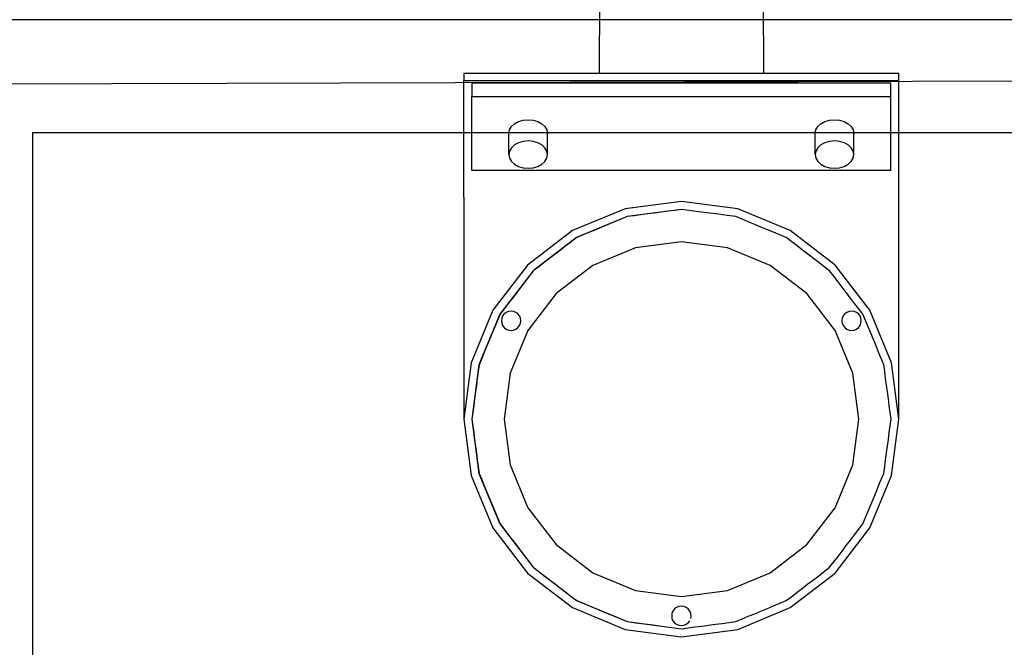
# Model space of a CAD drawing. Header units: metres. Extents: x -2 to 57.6, y -0.5 to 41.5.
# Tile 13 of 41: x 13.6 to 14.8, y 28.9 to 29.7. Entities that reach past the tile are written whole.
import ezdxf

# ---------------------------------------------------------------- set-up
doc = ezdxf.new("R2010")
doc.units = ezdxf.units.M
doc.layers.add('ITB_XXX_xRef', color=251, linetype='Continuous')

# ---------------------------------------------------------------- blocks, each defined once
blk = doc.blocks.new('ITB_1003-ID-102-8-535-128')
at = {"layer": 'ITB_XXX_xRef', "lineweight": 25}
for p, q in [((209.8146, 178.5517), (209.8139, 178.0494)), ((210.0168, 178.5482), (210.0175, 178.0494)), ((223.1815, 178.1163), (208.9712, 178.1163)), ((209.0512, 178.0365), (222.9415, 178.0794)), ((209.6457, 178.0494), (209.6457, 178.0409)), ((210.1857, 178.0494), (209.6457, 178.0494)), ((210.1857, 178.0409), (210.1857, 178.0494)), ((209.6457, 178.0409), (210.1857, 178.0409)), ((209.6457, 177.896), (209.6457, 178.0409)), ((209.6557, 178.0374), (209.6557, 178.0211)), ((210.1757, 178.0374), (209.6557, 178.0374)), ((210.1757, 178.0211), (210.1757, 178.0374)), ((210.1857, 177.896), (210.1857, 178.0409)), ((209.6557, 178.0211), (210.1757, 178.0211)), ((209.6557, 177.9292), (209.6557, 178.0211)), ((210.1757, 177.9292), (210.1757, 178.0211)), ((209.7087, 177.9872), (209.7137, 177.9899)), ((209.7137, 177.9899), (209.7195, 177.9916)), ((209.7195, 177.9916), (209.7257, 177.9921)), ((209.7257, 177.9921), (209.7319, 177.9916)), ((209.7319, 177.9916), (209.7377, 177.9899)), ((209.7377, 177.9899), (209.7426, 177.9872)), ((210.0887, 177.9872), (210.0937, 177.9899)), ((210.0937, 177.9899), (210.0995, 177.9916)), ((210.0995, 177.9916), (210.1057, 177.9921)), ((210.1057, 177.9921), (210.1119, 177.9916)), ((210.1119, 177.9916), (210.1177, 177.9899)), ((210.1177, 177.9899), (210.1226, 177.9872)), ((209.1112, 177.9763), (223.7138, 177.9763)), ((209.1112, 162.5363), (209.1112, 177.9763)), ((209.7017, 177.9752), (209.7025, 177.9796)), ((209.7017, 177.949), (209.7017, 177.9752)), ((209.7025, 177.9796), (209.7049, 177.9837)), ((209.7049, 177.9837), (209.7087, 177.9872)), ((209.7426, 177.9872), (209.7465, 177.9837)), ((209.7465, 177.9837), (209.7489, 177.9796)), ((209.7489, 177.9796), (209.7497, 177.9752)), ((209.7497, 177.949), (209.7497, 177.9752)), ((210.0817, 177.9752), (210.0825, 177.9796)), ((210.0817, 177.949), (210.0817, 177.9752)), ((210.0825, 177.9796), (210.0849, 177.9837)), ((210.0849, 177.9837), (210.0887, 177.9872)), ((210.1226, 177.9872), (210.1265, 177.9837)), ((210.1265, 177.9837), (210.1289, 177.9796)), ((210.1289, 177.9796), (210.1297, 177.9752)), ((210.1297, 177.949), (210.1297, 177.9752)), ((209.7137, 177.9637), (209.7087, 177.961)), ((209.7195, 177.9654), (209.7137, 177.9637)), ((209.7257, 177.966), (209.7195, 177.9654)), ((209.7319, 177.9654), (209.7257, 177.966)), ((209.7377, 177.9637), (209.7319, 177.9654)), ((209.7426, 177.961), (209.7377, 177.9637)), ((210.0937, 177.9637), (210.0887, 177.961)), ((210.0995, 177.9654), (210.0937, 177.9637)), ((210.1057, 177.966), (210.0995, 177.9654)), ((210.1119, 177.9654), (210.1057, 177.966)), ((210.1177, 177.9637), (210.1119, 177.9654)), ((210.1226, 177.961), (210.1177, 177.9637)), ((209.7025, 177.9534), (209.7017, 177.949)), ((209.7049, 177.9575), (209.7025, 177.9534)), ((209.7087, 177.961), (209.7049, 177.9575)), ((209.7465, 177.9575), (209.7426, 177.961)), ((209.7489, 177.9534), (209.7465, 177.9575)), ((209.7497, 177.949), (209.7489, 177.9534)), ((210.0825, 177.9534), (210.0817, 177.949)), ((210.0849, 177.9575), (210.0825, 177.9534)), ((210.0887, 177.961), (210.0849, 177.9575)), ((210.1265, 177.9575), (210.1226, 177.961)), ((210.1289, 177.9534), (210.1265, 177.9575)), ((210.1297, 177.949), (210.1289, 177.9534)), ((209.7017, 177.949), (209.7025, 177.9446)), ((209.7025, 177.9446), (209.7049, 177.9405)), ((209.7049, 177.9405), (209.7087, 177.937)), ((209.7426, 177.937), (209.7465, 177.9405)), ((209.7465, 177.9405), (209.7489, 177.9446)), ((209.7489, 177.9446), (209.7497, 177.949)), ((210.0817, 177.949), (210.0825, 177.9446)), ((210.0825, 177.9446), (210.0849, 177.9405)), ((210.0849, 177.9405), (210.0887, 177.937)), ((210.1226, 177.937), (210.1265, 177.9405)), ((210.1265, 177.9405), (210.1289, 177.9446)), ((210.1289, 177.9446), (210.1297, 177.949)), ((210.1757, 177.9292), (209.6557, 177.9292)), ((209.7087, 177.937), (209.7137, 177.9343)), ((209.7137, 177.9343), (209.7195, 177.9326)), ((209.7195, 177.9326), (209.7257, 177.932)), ((209.7257, 177.932), (209.7319, 177.9326)), ((209.7319, 177.9326), (209.7377, 177.9343)), ((209.7377, 177.9343), (209.7426, 177.937)), ((210.0887, 177.937), (210.0937, 177.9343)), ((210.0937, 177.9343), (210.0995, 177.9326)), ((210.0995, 177.9326), (210.1057, 177.932)), ((210.1057, 177.932), (210.1119, 177.9326)), ((210.1119, 177.9326), (210.1177, 177.9343)), ((210.1177, 177.9343), (210.1226, 177.937)), ((209.6457, 177.896), (209.6457, 177.6209)), ((209.9157, 177.8909), (209.8458, 177.8817)), ((209.9856, 177.8817), (209.9157, 177.8909)), ((210.1857, 177.6209), (210.1857, 177.896)), ((209.8458, 177.8817), (209.7807, 177.8548)), ((209.9157, 177.8809), (209.8484, 177.8721)), ((209.8906, 177.8776), (209.8822, 177.8765)), ((209.8991, 177.8787), (209.8906, 177.8776)), ((209.9075, 177.8798), (209.8991, 177.8787)), ((209.9159, 177.8809), (209.9075, 177.8798)), ((209.9158, 177.8809), (209.9157, 177.8809)), ((209.9282, 177.8793), (209.9159, 177.8809)), ((209.9405, 177.8777), (209.9282, 177.8793)), ((209.9512, 177.8763), (209.9405, 177.8777)), ((210.0507, 177.8548), (209.9856, 177.8817)), ((209.8484, 177.8721), (209.7857, 177.8461)), ((209.8329, 177.8656), (209.8251, 177.8623)), ((209.8407, 177.8688), (209.8329, 177.8656)), ((209.8486, 177.8721), (209.8407, 177.8688)), ((209.857, 177.8732), (209.8486, 177.8721)), ((209.8654, 177.8743), (209.857, 177.8732)), ((209.8738, 177.8754), (209.8654, 177.8743)), ((209.8822, 177.8765), (209.8738, 177.8754)), ((209.9618, 177.8749), (209.9512, 177.8763)), ((209.9725, 177.8735), (209.9618, 177.8749)), ((209.9832, 177.8721), (209.9725, 177.8735)), ((209.991, 177.8688), (209.9832, 177.8721)), ((209.9988, 177.8656), (209.991, 177.8688)), ((210.0067, 177.8623), (209.9988, 177.8656)), ((209.7807, 177.8548), (209.7248, 177.8118)), ((209.8094, 177.8558), (209.8016, 177.8526)), ((209.8172, 177.8591), (209.8094, 177.8558)), ((209.8251, 177.8623), (209.8172, 177.8591)), ((210.0145, 177.8591), (210.0067, 177.8623)), ((210.0224, 177.8558), (210.0145, 177.8591)), ((210.0302, 177.8526), (210.0224, 177.8558)), ((210.1066, 177.8118), (210.0507, 177.8548)), ((209.7857, 177.8461), (209.7318, 177.8048)), ((209.7791, 177.8409), (209.7724, 177.8358)), ((209.7859, 177.8461), (209.7791, 177.8409)), ((209.7937, 177.8493), (209.7859, 177.8461)), ((209.8016, 177.8526), (209.7937, 177.8493)), ((209.9159, 177.8409), (209.8589, 177.8334)), ((209.9728, 177.8334), (209.9159, 177.8409)), ((210.038, 177.8493), (210.0302, 177.8526)), ((210.0459, 177.8461), (210.038, 177.8493)), ((210.0526, 177.8409), (210.0459, 177.8461)), ((210.0593, 177.8358), (210.0526, 177.8409)), ((209.7657, 177.8306), (209.759, 177.8254)), ((209.7724, 177.8358), (209.7657, 177.8306)), ((209.8589, 177.8334), (209.8059, 177.8114)), ((210.0259, 177.8114), (209.9728, 177.8334)), ((210.0661, 177.8306), (210.0593, 177.8358)), ((210.0728, 177.8254), (210.0661, 177.8306)), ((209.7522, 177.8203), (209.7455, 177.8151)), ((209.759, 177.8254), (209.7522, 177.8203)), ((210.0795, 177.8203), (210.0728, 177.8254)), ((210.0863, 177.8151), (210.0795, 177.8203)), ((209.7248, 177.8118), (209.6819, 177.7559)), ((209.7318, 177.8048), (209.6905, 177.7509)), ((209.732, 177.8048), (209.7269, 177.798)), ((209.7388, 177.8099), (209.732, 177.8048)), ((209.7455, 177.8151), (209.7388, 177.8099)), ((209.8059, 177.8114), (209.7603, 177.7765)), ((210.0714, 177.7765), (210.0259, 177.8114)), ((210.093, 177.8099), (210.0863, 177.8151)), ((210.0997, 177.8048), (210.093, 177.8099)), ((210.1049, 177.798), (210.0997, 177.8048)), ((210.1495, 177.7559), (210.1066, 177.8118)), ((209.7269, 177.798), (209.7217, 177.7913)), ((210.1101, 177.7913), (210.1049, 177.798)), ((209.7165, 177.7846), (209.7114, 177.7778)), ((209.7217, 177.7913), (209.7165, 177.7846)), ((210.1152, 177.7846), (210.1101, 177.7913)), ((210.1204, 177.7778), (210.1152, 177.7846)), ((209.7062, 177.7711), (209.701, 177.7644)), ((209.7114, 177.7778), (209.7062, 177.7711)), ((209.7603, 177.7765), (209.7254, 177.7309)), ((210.1064, 177.7309), (210.0714, 177.7765)), ((210.1255, 177.7711), (210.1204, 177.7778)), ((210.1307, 177.7644), (210.1255, 177.7711)), ((209.6819, 177.7559), (209.6549, 177.6908)), ((209.6959, 177.7577), (209.6907, 177.7509)), ((209.701, 177.7644), (209.6959, 177.7577)), ((210.1359, 177.7577), (210.1307, 177.7644)), ((210.141, 177.7509), (210.1359, 177.7577)), ((210.1765, 177.6908), (210.1495, 177.7559)), ((209.6905, 177.7509), (209.6645, 177.6882)), ((209.6875, 177.7431), (209.6842, 177.7352)), ((209.6907, 177.7509), (209.6875, 177.7431)), ((209.6928, 177.746), (209.6924, 177.7429)), ((209.694, 177.7489), (209.6928, 177.746)), ((209.6959, 177.7514), (209.694, 177.7489)), ((209.6984, 177.7533), (209.6959, 177.7514)), ((209.7013, 177.7545), (209.6984, 177.7533)), ((209.7044, 177.7549), (209.7013, 177.7545)), ((209.7075, 177.7545), (209.7044, 177.7549)), ((209.7104, 177.7533), (209.7075, 177.7545)), ((209.7129, 177.7514), (209.7104, 177.7533)), ((209.7148, 177.7489), (209.7129, 177.7514)), ((209.716, 177.746), (209.7148, 177.7489)), ((209.7164, 177.7429), (209.716, 177.746)), ((210.1154, 177.746), (210.115, 177.7429)), ((210.1166, 177.7489), (210.1154, 177.746)), ((210.1185, 177.7514), (210.1166, 177.7489)), ((210.121, 177.7533), (210.1185, 177.7514)), ((210.1239, 177.7545), (210.121, 177.7533)), ((210.127, 177.7549), (210.1239, 177.7545)), ((210.1301, 177.7545), (210.127, 177.7549)), ((210.133, 177.7533), (210.1301, 177.7545)), ((210.1355, 177.7514), (210.133, 177.7533)), ((210.1374, 177.7489), (210.1355, 177.7514)), ((210.1386, 177.746), (210.1374, 177.7489)), ((210.139, 177.7429), (210.1386, 177.746)), ((210.1443, 177.7431), (210.141, 177.7509)), ((210.1475, 177.7352), (210.1443, 177.7431)), ((209.6842, 177.7352), (209.681, 177.7274)), ((209.6924, 177.7429), (209.6928, 177.7398)), ((209.6928, 177.7398), (209.694, 177.7369)), ((209.694, 177.7369), (209.6959, 177.7344)), ((209.6959, 177.7344), (209.6984, 177.7325)), ((209.6984, 177.7325), (209.7013, 177.7313)), ((209.7013, 177.7313), (209.7044, 177.7309)), ((209.7254, 177.7309), (209.7034, 177.6779)), ((209.7044, 177.7309), (209.7075, 177.7313)), ((209.7075, 177.7313), (209.7104, 177.7325)), ((209.7104, 177.7325), (209.7129, 177.7344)), ((209.7129, 177.7344), (209.7148, 177.7369)), ((209.7148, 177.7369), (209.716, 177.7398)), ((209.716, 177.7398), (209.7164, 177.7429)), ((210.1284, 177.6779), (210.1064, 177.7309)), ((210.115, 177.7429), (210.1154, 177.7398)), ((210.1154, 177.7398), (210.1166, 177.7369)), ((210.1166, 177.7369), (210.1185, 177.7344)), ((210.1185, 177.7344), (210.121, 177.7325)), ((210.121, 177.7325), (210.1239, 177.7313)), ((210.1239, 177.7313), (210.127, 177.7309)), ((210.127, 177.7309), (210.1301, 177.7313)), ((210.1301, 177.7313), (210.133, 177.7325)), ((210.133, 177.7325), (210.1355, 177.7344)), ((210.1355, 177.7344), (210.1374, 177.7369)), ((210.1374, 177.7369), (210.1386, 177.7398)), ((210.1386, 177.7398), (210.139, 177.7429)), ((210.1508, 177.7274), (210.1475, 177.7352)), ((209.6777, 177.7196), (209.6745, 177.7117)), ((209.681, 177.7274), (209.6777, 177.7196)), ((210.154, 177.7196), (210.1508, 177.7274)), ((210.1573, 177.7117), (210.154, 177.7196)), ((209.6745, 177.7117), (209.6712, 177.7039)), ((210.1605, 177.7039), (210.1573, 177.7117)), ((209.668, 177.6961), (209.6647, 177.6882)), ((209.6712, 177.7039), (209.668, 177.6961)), ((210.1638, 177.6961), (210.1605, 177.7039)), ((210.167, 177.6882), (210.1638, 177.6961)), ((209.6549, 177.6908), (209.6457, 177.6209)), ((209.6645, 177.6882), (209.6557, 177.6209)), ((209.6647, 177.6882), (209.6636, 177.6798)), ((210.1681, 177.6798), (210.167, 177.6882)), ((210.1857, 177.6209), (210.1765, 177.6908)), ((209.6625, 177.6714), (209.6614, 177.663)), ((209.6636, 177.6798), (209.6625, 177.6714)), ((209.7034, 177.6779), (209.6959, 177.6209)), ((210.1359, 177.6209), (210.1284, 177.6779)), ((210.1692, 177.6714), (210.1681, 177.6798)), ((210.1703, 177.663), (210.1692, 177.6714)), ((209.6614, 177.663), (209.6603, 177.6546)), ((210.1714, 177.6546), (210.1703, 177.663)), ((209.6592, 177.6462), (209.6581, 177.6377)), ((209.6603, 177.6546), (209.6592, 177.6462)), ((210.1726, 177.6462), (210.1714, 177.6546)), ((210.1737, 177.6377), (210.1726, 177.6462)), ((209.6581, 177.6377), (209.657, 177.6293)), ((210.1748, 177.6293), (210.1737, 177.6377)), ((209.6457, 177.6209), (209.6549, 177.551)), ((209.6557, 177.6209), (209.6645, 177.5536)), ((209.657, 177.6293), (209.6559, 177.6209)), ((209.6559, 177.6209), (209.657, 177.6125)), ((209.6959, 177.6209), (209.7034, 177.564)), ((210.1284, 177.564), (210.1359, 177.6209)), ((210.1759, 177.6209), (210.1748, 177.6293)), ((210.1748, 177.6125), (210.1759, 177.6209)), ((210.1765, 177.551), (210.1857, 177.6209)), ((209.657, 177.6125), (209.6581, 177.6041)), ((210.1737, 177.6041), (210.1748, 177.6125)), ((209.6581, 177.6041), (209.6592, 177.5957)), ((210.1726, 177.5957), (210.1737, 177.6041)), ((209.6592, 177.5957), (209.6603, 177.5873)), ((209.6603, 177.5873), (209.6614, 177.5789)), ((210.1703, 177.5789), (210.1714, 177.5873)), ((210.1714, 177.5873), (210.1726, 177.5957)), ((209.6614, 177.5789), (209.6625, 177.5705)), ((210.1692, 177.5705), (210.1703, 177.5789)), ((209.6625, 177.5705), (209.6636, 177.562)), ((209.6636, 177.562), (209.6647, 177.5536)), ((209.7034, 177.564), (209.7254, 177.5109)), ((210.1064, 177.5109), (210.1284, 177.564)), ((210.167, 177.5536), (210.1681, 177.562)), ((210.1681, 177.562), (210.1692, 177.5705)), ((209.6549, 177.551), (209.6819, 177.4859)), ((209.6645, 177.5536), (209.6905, 177.4909)), ((209.6647, 177.5536), (209.668, 177.5458)), ((210.1495, 177.4859), (210.1765, 177.551)), ((210.1638, 177.5458), (210.167, 177.5536)), ((209.668, 177.5458), (209.6712, 177.538)), ((209.6712, 177.538), (209.6745, 177.5301)), ((210.1573, 177.5301), (210.1605, 177.538)), ((210.1605, 177.538), (210.1638, 177.5458)), ((209.6745, 177.5301), (209.6777, 177.5223)), ((210.154, 177.5223), (210.1573, 177.5301)), ((209.6777, 177.5223), (209.681, 177.5144)), ((209.681, 177.5144), (209.6842, 177.5066)), ((209.7254, 177.5109), (209.7603, 177.4654)), ((210.0714, 177.4654), (210.1064, 177.5109)), ((210.1475, 177.5066), (210.1508, 177.5144)), ((210.1508, 177.5144), (210.154, 177.5223)), ((209.6842, 177.5066), (209.6875, 177.4988)), ((209.6875, 177.4988), (209.6907, 177.4909)), ((210.141, 177.4909), (210.1443, 177.4988)), ((210.1443, 177.4988), (210.1475, 177.5066)), ((209.6905, 177.4909), (209.7318, 177.4371)), ((209.6907, 177.4909), (209.6959, 177.4842)), ((210.1359, 177.4842), (210.141, 177.4909)), ((209.6819, 177.4859), (209.7248, 177.43)), ((209.6959, 177.4842), (209.701, 177.4775)), ((209.701, 177.4775), (209.7062, 177.4707)), ((210.1066, 177.43), (210.1495, 177.4859)), ((210.1255, 177.4707), (210.1307, 177.4775)), ((210.1307, 177.4775), (210.1359, 177.4842)), ((209.7062, 177.4707), (209.7114, 177.464)), ((209.7114, 177.464), (209.7165, 177.4573)), ((209.7603, 177.4654), (209.8059, 177.4304)), ((210.0259, 177.4304), (210.0714, 177.4654)), ((210.1152, 177.4573), (210.1204, 177.464)), ((210.1204, 177.464), (210.1255, 177.4707)), ((209.7165, 177.4573), (209.7217, 177.4505)), ((209.7217, 177.4505), (209.7269, 177.4438)), ((210.1049, 177.4438), (210.1101, 177.4505)), ((210.1101, 177.4505), (210.1152, 177.4573)), ((209.7269, 177.4438), (209.732, 177.4371)), ((210.0997, 177.4371), (210.1049, 177.4438)), ((209.7248, 177.43), (209.7807, 177.3871)), ((209.7318, 177.4371), (209.7857, 177.3958)), ((209.732, 177.4371), (209.7388, 177.4319)), ((209.7388, 177.4319), (209.7455, 177.4267)), ((209.7455, 177.4267), (209.7522, 177.4216)), ((209.8059, 177.4304), (209.8589, 177.4084)), ((209.9728, 177.4084), (210.0259, 177.4304)), ((210.0507, 177.3871), (210.1066, 177.43)), ((210.0795, 177.4216), (210.0863, 177.4267)), ((210.0863, 177.4267), (210.093, 177.4319)), ((210.093, 177.4319), (210.0997, 177.4371)), ((209.7522, 177.4216), (209.759, 177.4164)), ((209.759, 177.4164), (209.7657, 177.4113)), ((210.0661, 177.4113), (210.0728, 177.4164)), ((210.0728, 177.4164), (210.0795, 177.4216)), ((209.7657, 177.4113), (209.7724, 177.4061)), ((209.7724, 177.4061), (209.7791, 177.4009)), ((209.7791, 177.4009), (209.7859, 177.3958)), ((209.8589, 177.4084), (209.9159, 177.4009)), ((209.9159, 177.4009), (209.9728, 177.4084)), ((210.0459, 177.3958), (210.0526, 177.4009)), ((210.0526, 177.4009), (210.0593, 177.4061)), ((210.0593, 177.4061), (210.0661, 177.4113)), ((209.7857, 177.3958), (209.8484, 177.3698)), ((209.7859, 177.3958), (209.7937, 177.3925)), ((209.7937, 177.3925), (209.8016, 177.3893)), ((209.8016, 177.3893), (209.8094, 177.386)), ((209.9157, 177.3889), (209.9126, 177.3885)), ((209.9188, 177.3885), (209.9157, 177.3889)), ((210.0224, 177.386), (210.0302, 177.3893)), ((210.0302, 177.3893), (210.038, 177.3925)), ((210.038, 177.3925), (210.0459, 177.3958)), ((209.7807, 177.3871), (209.8458, 177.3601)), ((209.8094, 177.386), (209.8172, 177.3828)), ((209.8172, 177.3828), (209.8251, 177.3795)), ((209.8251, 177.3795), (209.8329, 177.3763)), ((209.9041, 177.38), (209.9037, 177.3769)), ((209.9037, 177.3769), (209.9041, 177.3738)), ((209.9053, 177.3829), (209.9041, 177.38)), ((209.9072, 177.3854), (209.9053, 177.3829)), ((209.9097, 177.3873), (209.9072, 177.3854)), ((209.9126, 177.3885), (209.9097, 177.3873)), ((209.9217, 177.3873), (209.9188, 177.3885)), ((209.9242, 177.3854), (209.9217, 177.3873)), ((209.9261, 177.3829), (209.9242, 177.3854)), ((209.9273, 177.38), (209.9261, 177.3829)), ((209.9277, 177.3769), (209.9273, 177.38)), ((209.9273, 177.3738), (209.9277, 177.3769)), ((209.9856, 177.3601), (210.0507, 177.3871)), ((209.9988, 177.3763), (210.0067, 177.3795)), ((210.0067, 177.3795), (210.0145, 177.3828)), ((210.0145, 177.3828), (210.0224, 177.386)), ((209.8329, 177.3763), (209.8407, 177.373)), ((209.8407, 177.373), (209.8486, 177.3698)), ((209.8484, 177.3698), (209.9157, 177.3609)), ((209.8486, 177.3698), (209.8593, 177.3684)), ((209.8593, 177.3684), (209.8699, 177.367)), ((209.8699, 177.367), (209.8806, 177.3656)), ((209.8806, 177.3656), (209.8913, 177.3642)), ((209.9041, 177.3738), (209.9053, 177.3709)), ((209.9053, 177.3709), (209.9072, 177.3684)), ((209.9072, 177.3684), (209.9097, 177.3665)), ((209.9097, 177.3665), (209.9126, 177.3653)), ((209.9126, 177.3653), (209.9157, 177.3649)), ((209.9157, 177.3649), (209.9188, 177.3653)), ((209.9188, 177.3653), (209.9217, 177.3665)), ((209.9217, 177.3665), (209.9242, 177.3684)), ((209.9242, 177.3684), (209.9261, 177.3709)), ((209.9327, 177.3631), (209.9411, 177.3642)), ((209.9411, 177.3642), (209.9495, 177.3654)), ((209.9495, 177.3654), (209.9579, 177.3665)), ((209.9579, 177.3665), (209.9663, 177.3676)), ((209.9663, 177.3676), (209.9748, 177.3687)), ((209.9748, 177.3687), (209.9832, 177.3698)), ((209.9832, 177.3698), (209.991, 177.373)), ((209.991, 177.373), (209.9988, 177.3763)), ((209.8458, 177.3601), (209.9157, 177.3509)), ((209.8913, 177.3642), (209.9036, 177.3625)), ((209.9036, 177.3625), (209.9159, 177.3609)), ((209.9157, 177.3609), (209.9158, 177.3609)), ((209.9157, 177.3509), (209.9856, 177.3601)), ((209.9159, 177.3609), (209.9243, 177.362)), ((209.9243, 177.362), (209.9327, 177.3631))]:
    blk.add_line(p, q, dxfattribs=at)

msp = doc.modelspace()

# ---------------------------------------------------------------- block references
at = {"layer": 'ITB_XXX_xRef', "lineweight": 25}
msp.add_blockref('ITB_1003-ID-102-8-535-128', (-195.4999, -148.4381), dxfattribs=at)

doc.saveas('drawing.dxf')
